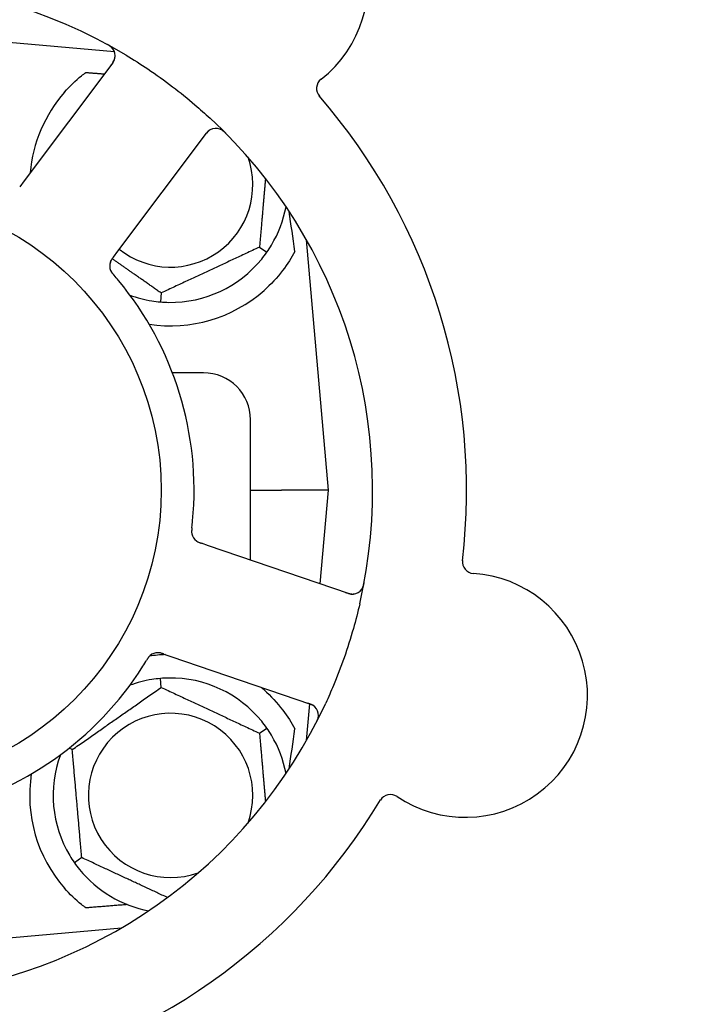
# Model space of a CAD drawing. Header units: inches. Extents: x 18 to 846, y -67 to 561.
# Tile 61 of 256: x 91.93 to 93.72, y 144.03 to 146.65. Entities that reach past the tile are written whole.
import ezdxf

# ---------------------------------------------------------------- set-up
doc = ezdxf.new("R2010")
doc.units = ezdxf.units.IN
doc.header["$LTSCALE"] = 24
doc.header["$MEASUREMENT"] = 0
doc.layers.add('Dimension (ANSI)', color=7, linetype='Continuous', lineweight=25)
doc.layers.add('Visible (ANSI)', color=7, linetype='Continuous', lineweight=30)
doc.styles.add('Note Text (ANSI)', font='tahoma.ttf')
doc.dimstyles.new('SB Fraction-16 (ANSI)', dxfattribs={"dimscale": 24, "dimtxt": 0.125, "dimasz": 0.098425, "dimexe": 0.125, "dimexo": 0.0625, "dimgap": 0.031496, "dimtad": 0, "dimtih": 1, "dimtoh": 1, "dimdec": 4, "dimrnd": 1e-08, "dimzin": 0, "dimdsep": 46, "dimlunit": 5, "dimtxsty": 'Note Text (ANSI)', "dimcen": 0.09, "dimdle": 0.393701, "dimclrd": 256, "dimclre": 256, "dimclrt": 256, "dimadec": 0, "dimazin": 3, "dimtfac": 0.96, "dimtofl": 0, "dimtmove": 0, "dimatfit": 3, "dimfxl": 1, "dimfrac": 2, "dimtolj": 1, "dimtzin": 12, "dimlwd": -1, "dimlwe": -1, "dimarcsym": 0})

# ---------------------------------------------------------------- blocks, each defined once
blk = doc.blocks.new('*D15')
at = {"layer": 'Defpoints', "color": 0, "transparency": 16777216}
for p in [(115.8191, 378.6679), (40.5863, 88.9562), (79.6941, 88.9562)]:
    blk.add_point(p, dxfattribs=at)
at = {"layer": 'Dimension (ANSI)', "transparency": 16777216}
for p, q in [((114.3191, 378.6679), (37.5863, 378.6679)), ((40.5863, 376.3057), (40.5863, 240.4618)), ((40.5863, 91.3184), (40.5863, 235.1622)), ((78.1941, 88.9562), (37.5863, 88.9562))]:
    blk.add_line(p, q, dxfattribs=at)
for points in [[(40.1926, 376.3057), (40.98, 376.3057), (40.5863, 378.6679)], [(40.1926, 91.3184), (40.98, 91.3184), (40.5863, 88.9562)]]:
    blk.add_solid(points, dxfattribs=at)
at = {"layer": 'Dimension (ANSI)', "transparency": 16777216, "insert": (31.4463, 239.7059), "char_height": 3, "attachment_point": 1, "style": 'Note Text (ANSI)'}
blk.add_mtext('\\A1;289 11/16', dxfattribs=at)

msp = doc.modelspace()

# ---------------------------------------------------------------- linework, layer by layer
at = {"layer": 'Visible (ANSI)'}
for p, q in [((92.17806, 146.56675), (91.51486, 146.62477)), ((92.17362, 146.5375), (91.93779, 146.22311)), ((92.18697, 146.03619), (92.42281, 146.35057)), ((91.93779, 146.22311), (91.92585, 146.2072)), ((92.56383, 146.04669), (92.58335, 146.03303)), ((92.74736, 145.39977), (92.68908, 146.06588)), ((92.17505, 146.02029), (92.18697, 146.03619)), ((92.3022, 145.92469), (92.30013, 145.90096)), ((92.41486, 145.71227), (92.33215, 145.71227)), ((92.53986, 145.21393), (92.53986, 145.58727)), ((92.53986, 145.39977), (92.62246, 145.39977)), ((92.74736, 145.39977), (92.62246, 145.39977)), ((92.72555, 145.15044), (92.74736, 145.39977)), ((92.4286, 145.25197), (92.40977, 145.25841)), ((92.80047, 145.12483), (92.4286, 145.25197)), ((92.30902, 144.96365), (92.32782, 144.95722)), ((92.32782, 144.95722), (92.6997, 144.83008)), ((92.3022, 144.87485), (92.30013, 144.89858)), ((92.68908, 144.73366), (92.69758, 144.83073)), ((92.56383, 144.75285), (92.58335, 144.76651)), ((92.06573, 144.70927), (92.05731, 144.7132)), ((92.09089, 144.42169), (92.07138, 144.40803)), ((91.6521, 144.18678), (92.19632, 144.23439))]:
    msp.add_line(p, q, dxfattribs=at)
msp.add_circle((91.51486, 145.39977), 0.7875, dxfattribs=at)
for centre, radius, start, end in [((92.52749, 146.74968), 0.325, 308.006, 158.24329), ((91.51486, 145.39977), 1.35, 59.06409, 119.1852), ((92.14863, 146.55625), 0.03125, 323.12465, 61.27672), ((92.74685, 146.46897), 0.03125, 128.006, 220.95354), ((92.32736, 146.21227), 0.375, 138.77041, 175.08898), ((91.51486, 145.39977), 1.6, 353.25836, 40.99093), ((91.51486, 145.39977), 1.35, 347.06409, 47.1852), ((92.4478, 146.33182), 0.03125, 44.97257, 143.12465), ((92.32736, 146.21227), 0.21875, 231.38477, 19.65889), ((92.32736, 146.21227), 0.3125, 329.15807, 349.28378), ((92.19657, 145.9969), 0.03125, 161.11888, 202.57804), ((92.32736, 146.21227), 0.3125, 269.15807, 320.84193), ((91.51486, 145.39977), 0.875, 354.63234, 39.61695), ((92.32736, 146.21227), 0.3125, 249.72028, 260.84193), ((92.32736, 146.21227), 0.375, 261.21293, 311.51889), ((92.41486, 145.58727), 0.125, 0, 90), ((92.41442, 145.28984), 0.03125, 191.91027, 233.9096), ((93.13496, 145.20933), 0.03125, 173.29575, 266.24329), ((93.11162, 144.85385), 0.325, 236.006, 86.24329), ((92.81058, 145.1544), 0.03125, 251.12465, 349.27672), ((92.32736, 144.58727), 0.375, 92.07658, 98.57442), ((92.29343, 144.93596), 0.03125, 89.11888, 130.57804), ((91.51486, 145.39977), 0.875, 282.63234, 327.61695), ((92.32736, 144.58727), 0.3125, 99.15807, 110.27972), ((92.32736, 144.58727), 0.3125, 39.15807, 90.84193), ((92.32736, 144.58727), 0.375, 48.48111, 50.17271), ((91.51486, 145.39977), 1.35, 275.06409, 335.1852), ((92.68959, 144.80051), 0.03125, 332.97257, 71.12465), ((92.32736, 144.58727), 0.21875, 340.34111, 289.65889), ((92.32736, 144.58727), 0.3125, 10.71622, 30.84193), ((92.32736, 144.58727), 0.3125, 159.72028, 210.84193), ((92.32736, 144.58727), 0.375, 171.21293, 221.22959), ((92.91243, 144.55848), 0.03125, 56.006, 148.95354), ((91.51486, 145.39977), 1.6, 281.25836, 328.99093), ((92.32736, 144.58727), 0.3125, 219.15807, 259.28378)]:
    msp.add_arc(centre, radius, start, end, dxfattribs=at)
for centre, major_axis, start_param, end_param in [((92.70981, 144.39474), (-0.20896, 2.38839), 5.4649258, 5.5279515), ((92.70981, 146.4048), (-0.20896, -2.38839), 0.7552338, 0.8182595)]:
    msp.add_ellipse(centre, major_axis=major_axis, ratio=0.0521373, start_param=start_param, end_param=end_param, dxfattribs=at)
for points, knots in [([(92.17407, 146.5744), (92.1739, 146.57463), (92.17368, 146.57491), (92.17293, 146.57585), (92.17231, 146.57656), (92.17084, 146.57805), (92.16991, 146.57891), (92.1682, 146.58029), (92.16764, 146.58072), (92.16623, 146.58176), (92.16532, 146.58238), (92.16336, 146.58366), (92.16229, 146.58431), (92.16059, 146.5853), (92.15994, 146.58566), (92.15867, 146.58637), (92.15805, 146.5867), (92.15742, 146.58705)], [0.051298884, 0.051298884, 0.051298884, 0.051298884, 0.057269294, 0.057269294, 0.069785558, 0.069785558, 0.083632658, 0.083632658, 0.089458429, 0.089458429, 0.097820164, 0.097820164, 0.107290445, 0.107290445, 0.113094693, 0.113094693, 0.118968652, 0.118968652, 0.118968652, 0.118968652]), ([(92.16876, 146.53101), (92.16932, 146.53177), (92.16989, 146.53253), (92.17208, 146.53549), (92.17363, 146.53773), (92.17597, 146.54164), (92.17685, 146.54338), (92.17812, 146.54631), (92.17859, 146.54768), (92.17918, 146.54988), (92.17936, 146.55071), (92.17952, 146.5516), (92.17955, 146.55179), (92.17958, 146.55195)], [0, 0, 0, 0, 0.007248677, 0.007248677, 0.028564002, 0.028564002, 0.047482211, 0.047482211, 0.06536174, 0.06536174, 0.076705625, 0.076705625, 0.079955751, 0.079955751, 0.079955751, 0.079955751]), ([(92.20887, 146.55772), (92.22853, 146.54594), (92.24778, 146.53373), (92.28898, 146.5061), (92.31105, 146.49033), (92.35305, 146.45835), (92.37281, 146.4424), (92.4057, 146.41428), (92.41913, 146.40233), (92.43236, 146.39007)], [-0.73117437, -0.73117437, -0.73117437, -0.73117437, -0.55243049, -0.55243049, -0.34047291, -0.34047291, -0.14064238, -0.14064238, 0, 0, 0, 0]), ([(92.04533, 146.45943), (92.0589, 146.47491), (92.07439, 146.48986), (92.09416, 146.50598), (92.09792, 146.50893), (92.10169, 146.51177)], [0.52788927, 0.52788927, 0.52788927, 0.52788927, 0.6827691, 0.6827691, 0.71884724, 0.71884724, 0.71884724, 0.71884724]), ([(92.43493, 146.3603), (92.43466, 146.36017), (92.43434, 146.36001), (92.43275, 146.35918), (92.43125, 146.35825), (92.42873, 146.35633), (92.42758, 146.35534), (92.42482, 146.35263), (92.42318, 146.3508), (92.42095, 146.34803), (92.4203, 146.34721), (92.41908, 146.34561), (92.41851, 146.34484), (92.41793, 146.34408)], [0.058736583, 0.058736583, 0.058736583, 0.058736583, 0.064782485, 0.064782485, 0.086145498, 0.086145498, 0.103238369, 0.103238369, 0.1234345, 0.1234345, 0.131598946, 0.131598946, 0.138939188, 0.138939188, 0.138939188, 0.138939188]), ([(92.4749, 146.34889), (92.47445, 146.34934), (92.47402, 146.34978), (92.47283, 146.35097), (92.47206, 146.35172), (92.4706, 146.35308), (92.46992, 146.3537), (92.46812, 146.35525), (92.46698, 146.35617), (92.46493, 146.35769), (92.46399, 146.35832), (92.46235, 146.35934), (92.46162, 146.35974), (92.46014, 146.3605), (92.45941, 146.36082), (92.45858, 146.36115), (92.4584, 146.36122), (92.45825, 146.36128)], [0, 0, 0, 0, 0.005149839, 0.005149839, 0.013554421, 0.013554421, 0.020527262, 0.020527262, 0.031641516, 0.031641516, 0.041623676, 0.041623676, 0.051235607, 0.051235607, 0.06373445, 0.06373445, 0.067355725, 0.067355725, 0.067355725, 0.067355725]), ([(92.17502, 146.02026), (92.17484, 146.02002), (92.17466, 146.01978), (92.17368, 146.01847), (92.17286, 146.01737), (92.17121, 146.01502), (92.17038, 146.01374), (92.169, 146.01142), (92.16843, 146.01034), (92.16748, 146.00828), (92.16709, 146.00726), (92.16679, 146.00639), (92.16675, 146.00626), (92.16672, 146.00615)], [0, 0, 0, 0, 0.002309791, 0.002309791, 0.012623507, 0.012623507, 0.024338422, 0.024338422, 0.035397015, 0.035397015, 0.047442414, 0.047442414, 0.049661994, 0.049661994, 0.049661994, 0.049661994]), ([(92.17504, 146.02029), (92.17473, 146.01987), (92.17441, 146.01944), (92.17379, 146.01862), (92.17349, 146.01821), (92.17282, 146.0173), (92.17245, 146.01679), (92.17115, 146.01497), (92.17036, 146.01378), (92.1692, 146.01187), (92.16873, 146.01102), (92.16796, 146.00943), (92.16765, 146.00873), (92.16718, 146.00754), (92.16699, 146.00701), (92.16689, 146.0067), (92.16688, 146.00666), (92.16688, 146.00666), (92.16688, 146.00666), (92.16688, 146.00666)], [0, 0, 0, 0, 0.004355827, 0.004355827, 0.008687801, 0.008687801, 0.014307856, 0.014307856, 0.029588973, 0.029588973, 0.043844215, 0.043844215, 0.054171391, 0.054171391, 0.061954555, 0.061954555, 0.063871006, 0.063871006, 0.063878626, 0.063878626, 0.063878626, 0.063878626]), ([(92.65789, 146.03514), (92.64928, 146.01908), (92.63835, 146.00165), (92.61089, 145.96568), (92.59377, 145.94729), (92.57594, 145.9315)], [1.44549616, 1.44549616, 1.44549616, 1.44549616, 1.60647008, 1.60647008, 1.78790376, 1.78790376, 1.78790376, 1.78790376]), ([(92.16743, 145.98561), (92.16752, 145.98539), (92.16763, 145.98511), (92.16799, 145.98431), (92.16826, 145.98373), (92.16889, 145.98254), (92.16924, 145.98193), (92.16998, 145.98073), (92.17036, 145.98015), (92.17132, 145.97877), (92.17193, 145.97794), (92.17286, 145.97673), (92.17314, 145.97638), (92.17419, 145.97508), (92.17499, 145.97413), (92.17604, 145.9729), (92.1763, 145.97259), (92.17668, 145.97216), (92.17679, 145.97202), (92.17691, 145.97189)], [0.044252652, 0.044252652, 0.044252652, 0.044252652, 0.050671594, 0.050671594, 0.061250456, 0.061250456, 0.071050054, 0.071050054, 0.078610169, 0.078610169, 0.087196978, 0.087196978, 0.090753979, 0.090753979, 0.100050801, 0.100050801, 0.10314767, 0.10314767, 0.10451733, 0.10451733, 0.10451733, 0.10451733]), ([(92.16757, 145.98526), (92.16757, 145.98526), (92.16758, 145.98523), (92.16763, 145.9851), (92.16768, 145.98497), (92.16786, 145.98456), (92.16801, 145.98423), (92.16854, 145.98312), (92.16898, 145.98229), (92.17002, 145.98058), (92.1706, 145.97971), (92.17204, 145.97773), (92.17294, 145.97658), (92.17473, 145.97441), (92.17564, 145.97335), (92.17666, 145.97218), (92.17678, 145.97204), (92.17691, 145.97189)], [0.030853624, 0.030853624, 0.030853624, 0.030853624, 0.032941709, 0.032941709, 0.03638518, 0.03638518, 0.042347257, 0.042347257, 0.055267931, 0.055267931, 0.065838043, 0.065838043, 0.077516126, 0.077516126, 0.087897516, 0.087897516, 0.089364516, 0.089364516, 0.089364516, 0.089364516]), ([(92.3841, 145.29952), (92.38415, 145.29999), (92.38421, 145.3005), (92.38427, 145.30104), (92.38483, 145.30591), (92.38552, 145.31256), (92.38602, 145.31792)], [0.48080563, 0.48080563, 0.48080563, 0.48080563, 0.5329828, 0.5329828, 0.5329828, 1, 1, 1, 1]), ([(92.38409, 145.29948), (92.38403, 145.29894), (92.38397, 145.29839), (92.38385, 145.29731), (92.38379, 145.29677), (92.3836, 145.29496), (92.38348, 145.29369), (92.38335, 145.29162), (92.38331, 145.29077), (92.38328, 145.28883), (92.38331, 145.28782), (92.38344, 145.28602), (92.38353, 145.28522), (92.38373, 145.28395), (92.38384, 145.28342), (92.3839, 145.28311), (92.38391, 145.28307), (92.38391, 145.28305), (92.38391, 145.28305), (92.38391, 145.28305)], [0, 0, 0, 0, 0.004180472, 0.004180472, 0.008305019, 0.008305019, 0.018114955, 0.018114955, 0.025612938, 0.025612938, 0.036850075, 0.036850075, 0.047489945, 0.047489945, 0.056089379, 0.056089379, 0.05828692, 0.05828692, 0.058652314, 0.058652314, 0.058652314, 0.058652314]), ([(92.38409, 145.29948), (92.38406, 145.29918), (92.38403, 145.29888), (92.38394, 145.29808), (92.38388, 145.29757), (92.38371, 145.296), (92.38361, 145.29491), (92.38343, 145.29263), (92.38337, 145.29144), (92.38332, 145.28907), (92.38334, 145.28795), (92.38347, 145.28574), (92.38361, 145.28475), (92.38382, 145.28353), (92.38389, 145.2832), (92.38394, 145.28294)], [0.001596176, 0.001596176, 0.001596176, 0.001596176, 0.00393777, 0.00393777, 0.007842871, 0.007842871, 0.016055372, 0.016055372, 0.025513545, 0.025513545, 0.037191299, 0.037191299, 0.054193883, 0.054193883, 0.061558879, 0.061558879, 0.061558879, 0.061558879]), ([(92.39499, 145.26537), (92.39507, 145.26531), (92.39515, 145.26525), (92.39539, 145.26506), (92.39557, 145.26493), (92.39638, 145.26434), (92.39717, 145.26383), (92.39912, 145.26268), (92.4004, 145.26203), (92.40307, 145.26084), (92.40447, 145.26029), (92.40652, 145.25954), (92.40717, 145.25931), (92.40813, 145.25897), (92.40846, 145.25886), (92.4091, 145.25864), (92.40941, 145.25853), (92.40973, 145.25842)], [0.038929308, 0.038929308, 0.038929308, 0.038929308, 0.040726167, 0.040726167, 0.043941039, 0.043941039, 0.054249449, 0.054249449, 0.066768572, 0.066768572, 0.07820649, 0.07820649, 0.083402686, 0.083402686, 0.086046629, 0.086046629, 0.08863019, 0.08863019, 0.08863019, 0.08863019]), ([(92.39563, 145.26487), (92.39563, 145.26487), (92.39564, 145.26486), (92.3957, 145.26482), (92.39588, 145.26469), (92.39644, 145.26429), (92.39688, 145.26398), (92.39791, 145.26332), (92.39849, 145.26299), (92.39924, 145.26258), (92.39943, 145.26248), (92.40085, 145.26175), (92.40252, 145.26102), (92.40528, 145.25997), (92.4061, 145.25968), (92.40741, 145.25922), (92.40786, 145.25906), (92.40878, 145.25875), (92.40926, 145.25858), (92.40973, 145.25842)], [0.028019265, 0.028019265, 0.028019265, 0.028019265, 0.028672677, 0.028672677, 0.033062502, 0.033062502, 0.040781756, 0.040781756, 0.051074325, 0.051074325, 0.054504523, 0.054504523, 0.075062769, 0.075062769, 0.083066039, 0.083066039, 0.087153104, 0.087153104, 0.091266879, 0.091266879, 0.091266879, 0.091266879]), ([(92.8357, 145.13581), (92.83587, 145.13604), (92.83607, 145.13634), (92.83673, 145.13734), (92.83721, 145.13815), (92.83818, 145.14001), (92.83871, 145.14116), (92.83949, 145.14321), (92.83973, 145.14387), (92.84028, 145.14554), (92.84059, 145.1466), (92.8412, 145.14885), (92.84149, 145.15008), (92.84191, 145.152), (92.84205, 145.15272), (92.84233, 145.15415), (92.84246, 145.15485), (92.84259, 145.15555)], [0.051298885, 0.051298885, 0.051298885, 0.051298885, 0.057269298, 0.057269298, 0.069785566, 0.069785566, 0.083632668, 0.083632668, 0.089458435, 0.089458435, 0.09782017, 0.09782017, 0.107290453, 0.107290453, 0.113094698, 0.113094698, 0.118968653, 0.118968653, 0.118968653, 0.118968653]), ([(92.7928, 145.12745), (92.79369, 145.12715), (92.79459, 145.12684), (92.79809, 145.12568), (92.8007, 145.1249), (92.80514, 145.12388), (92.80706, 145.12357), (92.81024, 145.12328), (92.81169, 145.12325), (92.81396, 145.12337), (92.81482, 145.12345), (92.81571, 145.12358), (92.8159, 145.1236), (92.81606, 145.12363)], [0, 0, 0, 0, 0.007248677, 0.007248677, 0.028564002, 0.028564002, 0.04748221, 0.04748221, 0.065361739, 0.065361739, 0.076705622, 0.076705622, 0.079955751, 0.079955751, 0.079955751, 0.079955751]), ([(92.8306, 145.09756), (92.82547, 145.07521), (92.8198, 145.05314), (92.80625, 145.00538), (92.79806, 144.97948), (92.78027, 144.92864), (92.77082, 144.90401), (92.75415, 144.8641), (92.74734, 144.8486), (92.74021, 144.83319)], [-0.73117336, -0.73117336, -0.73117336, -0.73117336, -0.55242948, -0.55242948, -0.34016147, -0.34016147, -0.13232742, -0.13232742, 0, 0, 0, 0]), ([(92.27368, 144.96018), (92.2735, 144.96003), (92.27327, 144.95983), (92.27262, 144.95924), (92.27215, 144.9588), (92.27121, 144.95784), (92.27074, 144.95732), (92.26982, 144.95624), (92.26939, 144.9557), (92.26838, 144.95437), (92.26777, 144.95353), (92.26692, 144.95227), (92.26667, 144.95189), (92.26576, 144.9505), (92.2651, 144.94944), (92.26425, 144.94806), (92.26404, 144.94772), (92.26375, 144.94722), (92.26365, 144.94707), (92.26356, 144.94692)], [0.044252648, 0.044252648, 0.044252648, 0.044252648, 0.050671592, 0.050671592, 0.061250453, 0.061250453, 0.071050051, 0.071050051, 0.078610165, 0.078610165, 0.087196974, 0.087196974, 0.090753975, 0.090753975, 0.100050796, 0.100050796, 0.103147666, 0.103147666, 0.104517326, 0.104517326, 0.104517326, 0.104517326]), ([(92.27339, 144.95994), (92.27339, 144.95994), (92.27336, 144.95992), (92.27326, 144.95983), (92.27315, 144.95974), (92.27282, 144.95944), (92.27255, 144.9592), (92.27166, 144.95835), (92.27101, 144.95768), (92.2697, 144.95616), (92.26905, 144.95533), (92.26761, 144.95336), (92.2668, 144.95215), (92.26529, 144.94977), (92.26456, 144.94858), (92.26376, 144.94725), (92.26366, 144.94709), (92.26356, 144.94692)], [0.030853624, 0.030853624, 0.030853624, 0.030853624, 0.032941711, 0.032941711, 0.036385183, 0.036385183, 0.042347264, 0.042347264, 0.055267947, 0.055267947, 0.065838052, 0.065838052, 0.077516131, 0.077516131, 0.087897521, 0.087897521, 0.089364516, 0.089364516, 0.089364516, 0.089364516]), ([(92.30898, 144.96366), (92.3087, 144.96376), (92.30842, 144.96386), (92.30687, 144.96438), (92.30556, 144.96482), (92.30282, 144.96567), (92.30135, 144.96607), (92.29872, 144.96666), (92.29751, 144.96687), (92.29526, 144.96714), (92.29417, 144.96719), (92.29325, 144.9672), (92.29311, 144.9672), (92.293, 144.9672)], [0, 0, 0, 0, 0.002309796, 0.002309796, 0.012623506, 0.012623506, 0.024338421, 0.024338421, 0.035397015, 0.035397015, 0.047442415, 0.047442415, 0.049661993, 0.049661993, 0.049661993, 0.049661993]), ([(92.30902, 144.96365), (92.30852, 144.96382), (92.30801, 144.96399), (92.30704, 144.96433), (92.30656, 144.96449), (92.30548, 144.96485), (92.30489, 144.96504), (92.30276, 144.96571), (92.30138, 144.9661), (92.29921, 144.96661), (92.29825, 144.9668), (92.2965, 144.96704), (92.29574, 144.96711), (92.29447, 144.96719), (92.2939, 144.9672), (92.29357, 144.96721), (92.29353, 144.96721), (92.29353, 144.96721), (92.29353, 144.96721), (92.29353, 144.96721)], [0, 0, 0, 0, 0.004355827, 0.004355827, 0.0086878, 0.0086878, 0.014307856, 0.014307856, 0.029588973, 0.029588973, 0.043844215, 0.043844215, 0.054171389, 0.054171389, 0.061954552, 0.061954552, 0.063871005, 0.063871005, 0.063878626, 0.063878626, 0.063878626, 0.063878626]), ([(92.57594, 144.86805), (92.59392, 144.85212), (92.61116, 144.83358), (92.63853, 144.7976), (92.64935, 144.78035), (92.65789, 144.7644)], [0.51027324, 0.51027324, 0.51027324, 0.51027324, 0.69323174, 0.69323174, 0.85269236, 0.85269236, 0.85269236, 0.85269236]), ([(92.71269, 144.82155), (92.71249, 144.82177), (92.71223, 144.82203), (92.71095, 144.82328), (92.70961, 144.82442), (92.70701, 144.82622), (92.70571, 144.82701), (92.70228, 144.8288), (92.70003, 144.82979), (92.69671, 144.83106), (92.69572, 144.83142), (92.69383, 144.83209), (92.69292, 144.8324), (92.69201, 144.83271)], [0.058736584, 0.058736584, 0.058736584, 0.058736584, 0.064782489, 0.064782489, 0.086145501, 0.086145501, 0.103238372, 0.103238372, 0.123434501, 0.123434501, 0.131598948, 0.131598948, 0.13893919, 0.13893919, 0.13893919, 0.13893919]), ([(92.7142, 144.78002), (92.71449, 144.78058), (92.71477, 144.78113), (92.71553, 144.78263), (92.71601, 144.78359), (92.71685, 144.7854), (92.71723, 144.78624), (92.71815, 144.78842), (92.71867, 144.7898), (92.71948, 144.79222), (92.71979, 144.79331), (92.72025, 144.79518), (92.72041, 144.796), (92.72067, 144.79763), (92.72075, 144.79843), (92.72081, 144.79933), (92.72082, 144.79952), (92.72083, 144.79968)], [0, 0, 0, 0, 0.005149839, 0.005149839, 0.013554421, 0.013554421, 0.020527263, 0.020527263, 0.031641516, 0.031641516, 0.041623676, 0.041623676, 0.051235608, 0.051235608, 0.063734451, 0.063734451, 0.067355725, 0.067355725, 0.067355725, 0.067355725]), ([(92.10169, 144.28778), (92.09793, 144.29061), (92.09418, 144.29355), (92.07441, 144.30966), (92.05891, 144.32463), (92.04533, 144.34012)], [1.52999431, 1.52999431, 1.52999431, 1.52999431, 1.56596178, 1.56596178, 1.72096024, 1.72096024, 1.72096024, 1.72096024])]:
    msp.add_open_spline(points, degree=3, knots=knots, dxfattribs=at)
for points, weights in [([(92.10169, 146.51177), (92.12644, 146.50979), (92.15135, 146.50781)], [0.999921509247, 0.999914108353, 0.999909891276]), ([(92.57982, 146.22945), (92.57235, 146.14408), (92.56383, 146.04669)], [1.11819795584, 1.14843950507, 1.04422863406]), ([(92.56383, 146.04669), (92.43302, 145.98569), (92.3022, 145.92469)], [1.04422863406, 1.20577136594, 1.04422863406]), ([(92.3022, 145.92469), (92.23241, 145.97356), (92.17187, 146.01595)], [1.04422863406, 1.13389426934, 1.12402059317]), ([(92.06573, 144.70927), (92.18397, 144.79206), (92.3022, 144.87485)], [1.04422863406, 1.20577136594, 1.04422863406]), ([(92.3022, 144.87485), (92.43302, 144.81385), (92.56383, 144.75285)], [1.04422863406, 1.20577136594, 1.04422863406]), ([(92.56383, 144.75285), (92.57235, 144.65546), (92.57982, 144.57009)], [1.04422863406, 1.14843950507, 1.11819795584]), ([(92.09089, 144.42169), (92.07831, 144.56548), (92.06573, 144.70927)], [1.04422863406, 1.20577136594, 1.04422863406]), ([(92.31894, 144.31535), (92.2083, 144.36695), (92.09089, 144.42169)], [1.07748863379, 1.18694802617, 1.04422863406]), ([(92.21256, 144.29662), (92.15676, 144.29217), (92.10169, 144.28778)], [0.999904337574, 0.999905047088, 0.99992150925])]:
    msp.add_rational_spline(points, weights, degree=2, dxfattribs=at)
for points in [[(92.58335, 146.03303), (92.58771, 146.03928), (92.59196, 146.04586), (92.59567, 146.05206)], [(92.56968, 146.01494), (92.57424, 146.02054), (92.57897, 146.02679), (92.58335, 146.03303)], [(92.1889, 145.95772), (92.18508, 145.96232), (92.18013, 145.96815), (92.1769, 145.97189)], [(92.27762, 145.90375), (92.28476, 145.9026), (92.29253, 145.90163), (92.30013, 145.90096)], [(92.30013, 145.90096), (92.30772, 145.9003), (92.31554, 145.89991), (92.32277, 145.89981)], [(92.25379, 144.93114), (92.25699, 144.93619), (92.261, 144.9427), (92.26356, 144.94693)], [(92.30013, 144.89858), (92.29253, 144.89791), (92.28476, 144.89694), (92.27762, 144.89579)], [(92.32277, 144.89974), (92.31554, 144.89963), (92.30772, 144.89924), (92.30013, 144.89858)], [(92.58335, 144.76651), (92.57897, 144.77276), (92.57424, 144.779), (92.56968, 144.7846)], [(92.59567, 144.74748), (92.59196, 144.75369), (92.58771, 144.76027), (92.58335, 144.76651)], [(92.05905, 144.42706), (92.06276, 144.42086), (92.06701, 144.41428), (92.07138, 144.40803)], [(92.07138, 144.40803), (92.07575, 144.40179), (92.08048, 144.39554), (92.08505, 144.38994)]]:
    msp.add_open_spline(points, degree=3, dxfattribs=at)

# ---------------------------------------------------------------- dimensions: what is measured, and where the dimension line sits
at = {"layer": 'Dimension (ANSI)'}
dim = msp.add_linear_dim(base=(40.58635, 88.95616), p1=(115.81912, 378.66786), p2=(79.69412, 88.95616), angle=270, dimstyle='SB Fraction-16 (ANSI)', override={"dimgap": 0.031496, "dimdec": 4, "dimtol": 0, "dimlim": 0, "dimtp": 0, "dimtm": 0, "dimtdec": 2, "dimatfit": 1}, dxfattribs=at)
dim.commit()
dim.dimension.update_dxf_attribs({"geometry": '*D15', "text_midpoint": (40.58635, 237.81201), "dimtype": 160})

doc.saveas('drawing.dxf')
